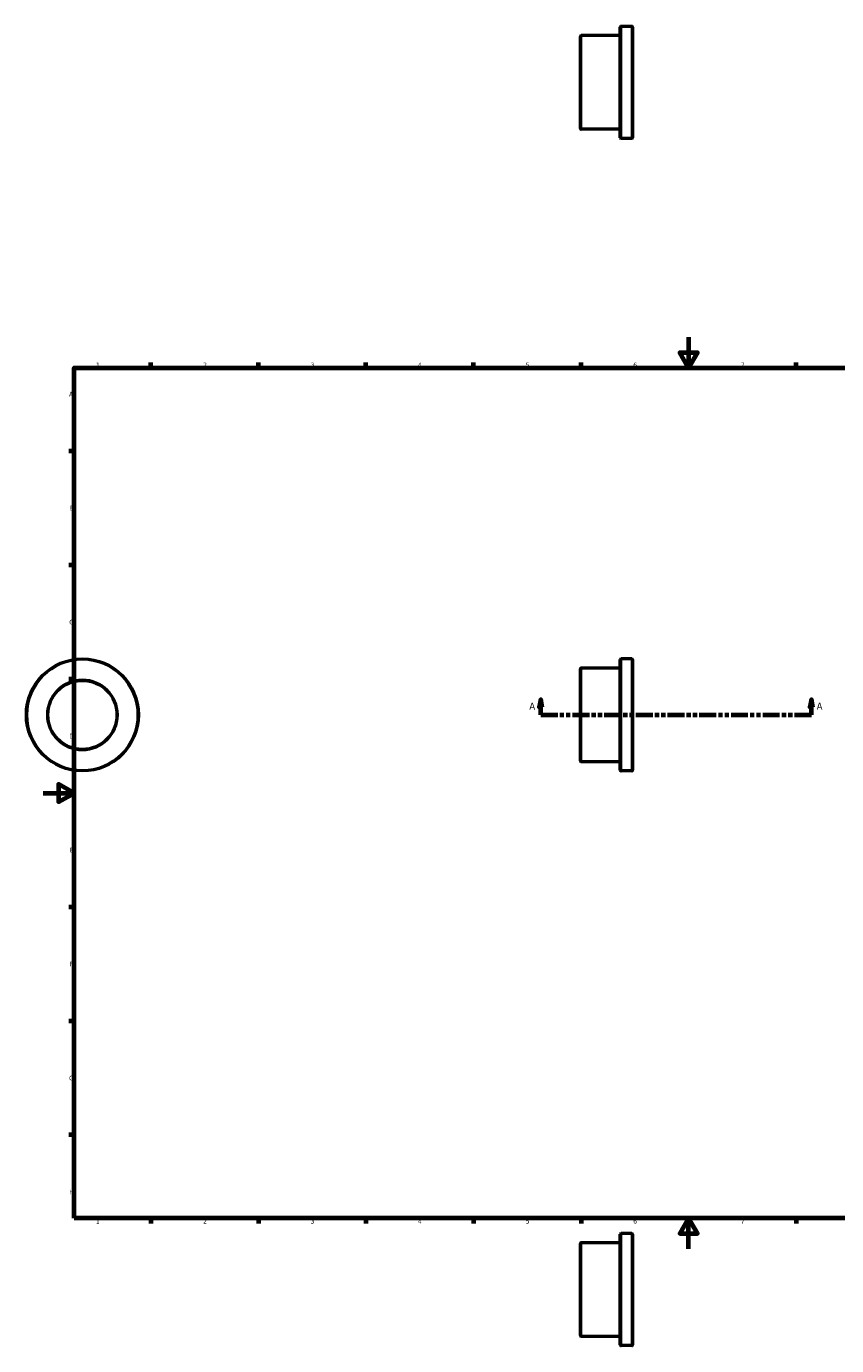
# Model space of a CAD drawing. Header units: millimetres. Extents: x -11 to 906, y -508 to 808.
# Tile 2 of 3: x -11 to 517, y -63 to 796. Entities that reach past the tile are written whole.
import ezdxf

# ---------------------------------------------------------------- set-up
doc = ezdxf.new("R2010")
doc.units = ezdxf.units.MM
doc.linetypes.add('DOUBLE_DASH_CHAIN', pattern=[1.2403, 0.6614, -0.0827, 0.1654, -0.0827, 0.1654, -0.0827])
for name, color, linetype, lineweight in [('Border (ANSI)', 7, 'Continuous', 70), ('Section Line (ANSI)', 7, 'DOUBLE_DASH_CHAIN', 70), ('Visible (ANSI)', 7, 'Continuous', 50), ('Visible Narrow (ANSI)', 7, 'Continuous', 35)]:
    doc.layers.add(name, color=color, linetype=linetype, lineweight=lineweight)
doc.styles.add('Label Text (ANSI)', font='tahoma.ttf')
doc.styles.add('Note Text (ANSI)', font='tahoma.ttf')

# ---------------------------------------------------------------- blocks, each defined once
blk = doc.blocks.new('Borders Default Border')
at = {"layer": 'Border (ANSI)'}
for p, q in [((70.08, 574), (70.08, 577.45)), ((140.17, 574), (140.17, 577.45)), ((210.25, 574), (210.25, 577.45)), ((280.33, 574), (280.33, 577.45)), ((350.42, 574), (350.42, 577.45)), ((490.58, 574), (490.58, 577.45)), ((560.67, 574), (560.67, 577.45)), ((630.75, 574), (630.75, 577.45)), ((700.83, 574), (700.83, 577.45)), ((770.92, 574), (770.92, 577.45)), ((20, 519.75), (16.55, 519.75)), ((821, 519.75), (824.45, 519.75)), ((20, 445.5), (16.55, 445.5)), ((821, 445.5), (824.45, 445.5)), ((20, 371.25), (16.55, 371.25)), ((821, 371.25), (824.45, 371.25)), ((20, 222.75), (16.55, 222.75)), ((821, 222.75), (824.45, 222.75)), ((20, 148.5), (16.55, 148.5)), ((821, 148.5), (824.45, 148.5)), ((20, 74.25), (16.55, 74.25)), ((821, 74.25), (824.45, 74.25)), ((70.08, 20), (70.08, 16.55)), ((140.17, 20), (140.17, 16.55)), ((210.25, 20), (210.25, 16.55)), ((280.33, 20), (280.33, 16.55)), ((350.42, 20), (350.42, 16.55)), ((490.58, 20), (490.58, 16.55)), ((560.67, 20), (560.67, 16.55)), ((630.75, 20), (630.75, 16.55)), ((700.83, 20), (700.83, 16.55)), ((770.92, 20), (770.92, 16.55))]:
    blk.add_line(p, q, dxfattribs=at)
at = {"layer": 'Border (ANSI)', "flags": 128}
for points in [[(420.5, 594), (420.5, 574), (414.73, 584), (426.27, 584), (420.5, 574)], [(20, 20), (20, 574), (821, 574), (821, 20), (20, 20)], [(0, 297), (20, 297), (10, 302.77), (10, 291.23), (20, 297)], [(841, 297), (821, 297), (831, 302.77), (831, 291.23), (821, 297)], [(420.5, 0), (420.5, 20), (414.73, 10), (426.27, 10), (420.5, 20)]]:
    blk.add_lwpolyline(points, dxfattribs=at)
at = {"layer": 'Border (ANSI)', "attachment_point": 7, "style": 'Note Text (ANSI)'}
for s, insert, char_height in [('1', (34.35, 574.4), 3.05), ('2', (104.2, 574.4), 3.05), ('3', (174.26, 574.34), 3.05), ('4', (244.23, 574.4), 3.05), ('5', (314.48, 574.34), 3.05), ('6', (384.49, 574.34), 3.05), ('7', (454.6, 574.4), 3.05), ('8', (524.63, 574.33), 3.05), ('9', (594.7, 574.34), 3.05), ('10', (663.96, 574.34), 3.048), ('11', (734.04, 574.4), 3.048), ('12', (804.13, 574.4), 3.048), ('A', (16.78, 555.35), 3.05), ('A', (821.63, 555.35), 3.05), ('B', (17.15, 481.1), 3.05), ('B', (821.99, 481.1), 3.05), ('C', (16.95, 406.8), 3.05), ('C', (821.8, 406.8), 3.05), ('D', (16.96, 332.6), 3.05), ('D', (821.81, 332.6), 3.05), ('E', (17.21, 258.35), 3.05), ('E', (822.05, 258.35), 3.05), ('F', (17.29, 184.1), 3.05), ('F', (822.14, 184.1), 3.05), ('G', (16.81, 109.79), 3.05), ('G', (821.66, 109.79), 3.05), ('H', (16.97, 35.6), 3.05), ('H', (821.81, 35.6), 3.05), ('1', (34.35, 16.55), 3.05), ('2', (104.2, 16.55), 3.05), ('3', (174.26, 16.49), 3.05), ('4', (244.23, 16.55), 3.05), ('5', (314.48, 16.49), 3.05), ('6', (384.49, 16.49), 3.05), ('7', (454.6, 16.55), 3.05), ('8', (524.63, 16.48), 3.05), ('9', (594.7, 16.49), 3.05), ('10', (663.96, 16.49), 3.048), ('11', (734.04, 16.55), 3.048), ('12', (804.13, 16.55), 3.048)]:
    blk.add_mtext(s, dxfattribs=dict(at, insert=insert, char_height=char_height))
blk = doc.blocks.new('2dTransSection0')
at = {"layer": 'Section Line (ANSI)', "linetype": 'Continuous'}
for p, q in [((324.16, 357.93), (323.16, 352.93)), ((323.16, 352.93), (325.16, 352.93)), ((324.16, 352.93), (324.16, 357.93)), ((325.16, 352.93), (324.16, 357.93)), ((324.16, 347.93), (324.16, 352.93)), ((500.61, 357.93), (499.61, 352.93)), ((499.61, 352.93), (501.61, 352.93)), ((500.61, 352.93), (500.61, 357.93)), ((501.61, 352.93), (500.61, 357.93)), ((500.61, 347.93), (500.61, 352.93)), ((324.16, 347.93), (335.23, 347.93)), ((489.54, 347.93), (500.61, 347.93))]:
    blk.add_line(p, q, dxfattribs=at)
at = {"layer": 'Section Line (ANSI)', "linetype": 'DOUBLE_DASH_CHAIN', "ltscale": 16.667162}
blk.add_line((324.16, 347.93), (500.61, 347.93), dxfattribs=at)
at = {"layer": 'Section Line (ANSI)', "linetype": 'Continuous', "flags": 128}
for points in [[(325.16, 352.93), (324.16, 357.93), (323.16, 352.93), (325.16, 352.93)], [(501.61, 352.93), (500.61, 357.93), (499.61, 352.93), (501.61, 352.93)]]:
    blk.add_lwpolyline(points, dxfattribs=at)
at = {"layer": 'Section Line (ANSI)'}
for points in [[(325.16, 352.93), (324.16, 357.93), (323.16, 352.93), (325.16, 352.93)], [(501.61, 352.93), (500.61, 357.93), (499.61, 352.93), (501.61, 352.93)]]:
    blk.add_solid(points, dxfattribs=at)
at = {"layer": 'Section Line (ANSI)', "char_height": 4.57, "attachment_point": 7, "style": 'Label Text (ANSI)'}
for insert in [(316.8, 351.43), (504.08, 351.43)]:
    blk.add_mtext('A', dxfattribs=dict(at, insert=insert))

msp = doc.modelspace()

# ---------------------------------------------------------------- linework, layer by layer
at = {"layer": 'Visible (ANSI)'}
for p, q in [((376.031, 723.982), (376.031, 795.982)), ((383.531, 796.482), (376.531, 796.482)), ((384.031, 795.982), (384.031, 723.982)), ((350.031, 729.982), (350.031, 789.982)), ((376.031, 790.482), (350.531, 790.482)), ((376.031, 729.482), (350.531, 729.482)), ((383.531, 723.482), (376.531, 723.482)), ((376.031, 378.427), (350.531, 378.427)), ((376.031, 311.927), (376.031, 383.927)), ((383.531, 384.427), (376.531, 384.427)), ((384.031, 383.927), (384.031, 311.927)), ((350.031, 317.927), (350.031, 377.927)), ((376.031, 317.427), (350.531, 317.427)), ((383.531, 311.427), (376.531, 311.427)), ((376.031, -62.471), (376.031, 9.529)), ((383.531, 10.029), (376.531, 10.029)), ((384.031, 9.529), (384.031, -62.471)), ((350.031, -56.471), (350.031, 3.529)), ((376.031, 4.029), (350.531, 4.029)), ((376.031, -56.971), (350.531, -56.971)), ((383.531, -62.971), (376.531, -62.971))]:
    msp.add_line(p, q, dxfattribs=at)
for radius in [36.5, 22.5]:
    msp.add_circle((25.459, 347.927), radius, dxfattribs=at)
for centre, start, end in [((376.531, 795.982), 90, 180), ((383.531, 795.982), 0, 90), ((350.531, 789.982), 90, 180), ((350.531, 729.982), 180, 270), ((376.531, 723.982), 180, 270), ((383.531, 723.982), 270, 0), ((350.531, 377.927), 90, 180), ((376.531, 383.927), 90, 180), ((383.531, 383.927), 0, 90), ((350.531, 317.927), 180, 270), ((376.531, 311.927), 180, 270), ((383.531, 311.927), 270, 0), ((376.531, 9.529), 90, 180), ((383.531, 9.529), 0, 90), ((350.531, 3.529), 90, 180), ((350.531, -56.471), 180, 270), ((376.531, -62.471), 180, 270), ((383.531, -62.471), 270, 0)]:
    msp.add_arc(centre, 0.5, start, end, dxfattribs=at)
at = {"layer": 'Visible Narrow (ANSI)'}
for p, q in [((376.531, 796.033), (376.531, 723.932)), ((383.531, 723.932), (383.531, 796.033)), ((350.531, 790.107), (350.531, 729.858)), ((376.531, 383.978), (376.531, 311.877)), ((383.531, 311.877), (383.531, 383.978)), ((350.531, 378.052), (350.531, 317.803)), ((376.531, 9.579), (376.531, -62.522)), ((383.531, -62.522), (383.531, 9.579)), ((350.531, 3.653), (350.531, -56.596))]:
    msp.add_line(p, q, dxfattribs=at)
for radius in [36, 23]:
    msp.add_circle((25.459, 347.927), radius, dxfattribs=at)

# ---------------------------------------------------------------- block references
msp.add_blockref('Borders Default Border', (0, 0))
at = {"layer": 'Section Line (ANSI)'}
msp.add_blockref('2dTransSection0', (0, 0), dxfattribs=at)

doc.saveas('drawing.dxf')
